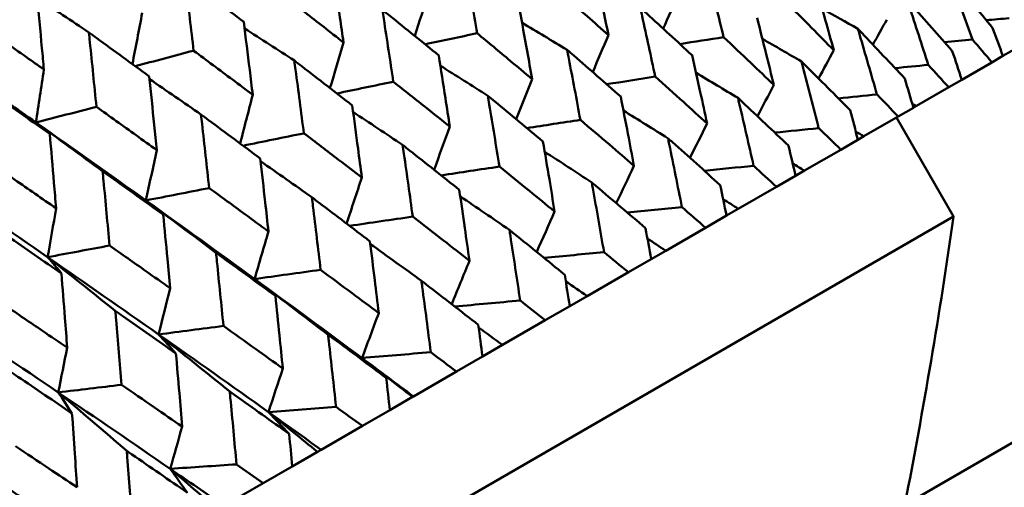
# Model space of a CAD drawing. Header units: millimetres. Extents: x 626 to 2725, y 57 to 2097.
# Tile 59 of 133: x 906.77 to 915.37, y 271.37 to 275.46. Entities that reach past the tile are written whole.
import ezdxf

# ---------------------------------------------------------------- set-up
doc = ezdxf.new("R2010")
doc.units = ezdxf.units.MM
doc.header["$LTSCALE"] = 10
doc.layers.add('Widoczne (ISO)', color=7, linetype='Continuous', lineweight=50)

msp = doc.modelspace()

# ---------------------------------------------------------------- linework, layer by layer
at = {"layer": 'Widoczne (ISO)'}
for p, q in [((915.5796, 275.2673), (915.3631, 275.1424)), ((915.2666, 275.0866), (915.3631, 275.1424)), ((915.2666, 275.0866), (915.0038, 274.9349)), ((914.8888, 274.8685), (914.6063, 274.7054)), ((914.8888, 274.8685), (915.0038, 274.9349)), ((914.4477, 274.6138), (914.5807, 274.6906)), ((914.6063, 274.7054), (914.5807, 274.6906)), ((914.4477, 274.6138), (914.1469, 274.4402)), ((914.9312, 273.7383), (914.4312, 274.6043)), ((914.1469, 274.4402), (914.0954, 274.4105)), ((913.945, 274.3236), (914.0954, 274.4105)), ((913.945, 274.3236), (913.6271, 274.1401)), ((913.3827, 273.999), (913.55, 274.0956)), ((913.6271, 274.1401), (913.55, 274.0956)), ((913.3827, 273.999), (913.0489, 273.8063)), ((912.763, 273.6412), (912.9466, 273.7472)), ((913.0489, 273.8063), (912.9466, 273.7472)), ((914.9312, 273.7383), (883.7543, 255.7383)), ((912.763, 273.6412), (912.4147, 273.4401)), ((912.4147, 273.4401), (912.2874, 273.3666)), ((912.0883, 273.2517), (912.2874, 273.3666)), ((912.0883, 273.2517), (911.7268, 273.043)), ((911.7268, 273.043), (911.5752, 272.9554)), ((911.3614, 272.832), (911.5752, 272.9554)), ((911.3614, 272.832), (910.9882, 272.6165)), ((910.9882, 272.6165), (910.8128, 272.5152)), ((916.781, 272.5343), (883.8728, 253.5347)), ((910.5851, 272.3838), (910.8128, 272.5152)), ((910.5851, 272.3838), (910.2096, 272.167)), ((910.2016, 272.1624), (910.0031, 272.0478)), ((910.2096, 272.167), (910.2016, 272.1624)), ((909.7625, 271.9088), (910.0031, 272.0478)), ((909.7625, 271.9088), (909.4019, 271.7007)), ((909.3702, 271.6824), (909.1494, 271.5549)), ((909.4019, 271.7007), (909.3702, 271.6824)), ((908.8967, 271.409), (909.1494, 271.5549)), ((908.8967, 271.409), (908.5526, 271.2103))]:
    msp.add_line(p, q, dxfattribs=at)
msp.add_circle((880.3266, 297.6753), 50, dxfattribs=at)
msp.add_arc((865.4349, 280.8172), 50, 348.93414, 351.86082, dxfattribs=at)
for points, knots in [([(909.5973, 275.2611), (909.5871, 275.3333), (909.5768, 275.4055), (909.5465, 275.6159), (909.5263, 275.7541), (909.5059, 275.8921)], [0.03825175, 0.03825175, 0.03825175, 0.03825175, 0.06160817, 0.06160817, 0.10638617, 0.10638617, 0.10638617, 0.10638617]), ([(910.6571, 275.9619), (910.6618, 275.9355), (910.6665, 275.9092), (910.7035, 275.7026), (910.7352, 275.522), (910.7665, 275.3411)], [0.07597559, 0.07597559, 0.07597559, 0.07597559, 0.08464777, 0.08464777, 0.14401425, 0.14401425, 0.14401425, 0.14401425]), ([(911.9138, 275.3252), (911.8974, 275.4063), (911.8808, 275.4873), (911.8392, 275.6894), (911.814, 275.8104), (911.7886, 275.9312)], [0.03448054, 0.03448054, 0.03448054, 0.03448054, 0.06157222, 0.06157222, 0.10209717, 0.10209717, 0.10209717, 0.10209717]), ([(912.7756, 275.9016), (912.7816, 275.8772), (912.7877, 275.8528), (912.8366, 275.655), (912.879, 275.4812), (912.9208, 275.3072)], [0.0806421, 0.0806421, 0.0806421, 0.0806421, 0.08897282, 0.08897282, 0.14811965, 0.14811965, 0.14811965, 0.14811965]), ([(908.2101, 275.832), (908.2135, 275.8045), (908.2169, 275.7769), (908.2431, 275.5627), (908.2655, 275.3758), (908.2875, 275.1887)], [0.07138254, 0.07138254, 0.07138254, 0.07138254, 0.08018544, 0.08018544, 0.13983561, 0.13983561, 0.13983561, 0.13983561]), ([(908.7254, 275.4415), (908.5762, 275.5551), (908.4267, 275.6686), (908.2546, 275.7985), (908.2324, 275.8153), (908.2101, 275.832)], [0.02053386, 0.02053386, 0.02053386, 0.02053386, 0.08016461, 0.08016461, 0.08898694, 0.08898694, 0.08898694, 0.08898694]), ([(915.2717, 275.389), (915.1575, 275.5278), (915.0427, 275.6663), (914.9167, 275.8172), (914.906, 275.8299), (914.8954, 275.8426)], [0.0297954, 0.0297954, 0.0297954, 0.0297954, 0.09092493, 0.09092493, 0.09655955, 0.09655955, 0.09655955, 0.09655955]), ([(914.8954, 275.8426), (914.901, 275.8271), (914.9067, 275.8117), (914.9741, 275.6269), (915.0352, 275.4573), (915.0957, 275.2873)], [0.0853813, 0.0853813, 0.0853813, 0.0853813, 0.09097809, 0.09097809, 0.15214536, 0.15214536, 0.15214536, 0.15214536]), ([(911.4477, 275.7344), (911.5412, 275.6529), (911.6345, 275.5712), (911.7897, 275.4348), (911.8518, 275.38), (911.9138, 275.3252)], [0.02104899, 0.02104899, 0.02104899, 0.02104899, 0.0615671, 0.0615671, 0.08866561, 0.08866561, 0.08866561, 0.08866561]), ([(913.8841, 275.1922), (913.8597, 275.2807), (913.835, 275.3691), (913.781, 275.5617), (913.7516, 275.6658), (913.7219, 275.7698)], [0.03078053, 0.03078053, 0.03078053, 0.03078053, 0.06149921, 0.06149921, 0.09773041, 0.09773041, 0.09773041, 0.09773041]), ([(906.9785, 275.0242), (906.9728, 275.0861), (906.967, 275.148), (906.9466, 275.3654), (906.9317, 275.5208), (906.9166, 275.6761)], [0.04208868, 0.04208868, 0.04208868, 0.04208868, 0.06158988, 0.06158988, 0.11059803, 0.11059803, 0.11059803, 0.11059803]), ([(909.0931, 275.6538), (909.2039, 275.568), (909.3145, 275.4821), (909.4824, 275.3511), (909.5399, 275.3061), (909.5973, 275.2611)], [0.01681985, 0.01681985, 0.01681985, 0.01681985, 0.06159108, 0.06159108, 0.08495433, 0.08495433, 0.08495433, 0.08495433]), ([(911.2469, 274.9402), (911.2324, 275.0224), (911.2178, 275.1045), (911.181, 275.3094), (911.1587, 275.432), (911.1362, 275.5546)], [0.03448054, 0.03448054, 0.03448054, 0.03448054, 0.06157222, 0.06157222, 0.10209717, 0.10209717, 0.10209717, 0.10209717]), ([(912.1925, 275.565), (912.198, 275.5402), (912.2034, 275.5155), (912.2473, 275.3147), (912.2852, 275.1384), (912.3226, 274.9619)], [0.0806421, 0.0806421, 0.0806421, 0.0806421, 0.08897282, 0.08897282, 0.14811965, 0.14811965, 0.14811965, 0.14811965]), ([(912.6459, 275.1485), (912.5141, 275.2705), (912.3818, 275.3922), (912.2302, 275.5307), (912.2114, 275.5479), (912.1925, 275.565)], [0.02983351, 0.02983351, 0.02983351, 0.02983351, 0.0889495, 0.0889495, 0.09731113, 0.09731113, 0.09731113, 0.09731113]), ([(913.4608, 275.619), (913.5375, 275.5422), (913.614, 275.4653), (913.7551, 275.323), (913.8197, 275.2576), (913.8841, 275.1922)], [0.02528165, 0.02528165, 0.02528165, 0.02528165, 0.06150593, 0.06150593, 0.09223152, 0.09223152, 0.09223152, 0.09223152]), ([(914.92, 275.1859), (914.8006, 275.3218), (914.6807, 275.4573), (914.549, 275.6049), (914.5379, 275.6174), (914.5268, 275.6298)], [0.0297954, 0.0297954, 0.0297954, 0.0297954, 0.09092493, 0.09092493, 0.09655955, 0.09655955, 0.09655955, 0.09655955]), ([(914.5268, 275.6298), (914.532, 275.6141), (914.5372, 275.5983), (914.599, 275.4103), (914.6549, 275.2378), (914.7103, 275.0648)], [0.0853813, 0.0853813, 0.0853813, 0.0853813, 0.09097809, 0.09097809, 0.15214536, 0.15214536, 0.15214536, 0.15214536]), ([(909.9375, 275.5464), (909.9416, 275.5198), (909.9458, 275.4931), (909.9782, 275.2838), (910.006, 275.101), (910.0334, 274.9179)], [0.07597559, 0.07597559, 0.07597559, 0.07597559, 0.08464777, 0.08464777, 0.14401425, 0.14401425, 0.14401425, 0.14401425]), ([(910.4304, 275.1471), (910.2876, 275.2635), (910.1444, 275.3796), (909.9796, 275.5125), (909.9586, 275.5295), (909.9375, 275.5464)], [0.02530969, 0.02530969, 0.02530969, 0.02530969, 0.08465152, 0.08465152, 0.09334823, 0.09334823, 0.09334823, 0.09334823]), ([(913.3599, 274.8895), (913.3379, 274.9794), (913.3157, 275.0693), (913.267, 275.2649), (913.2404, 275.3707), (913.2136, 275.4763)], [0.03078053, 0.03078053, 0.03078053, 0.03078053, 0.06149921, 0.06149921, 0.09773041, 0.09773041, 0.09773041, 0.09773041]), ([(906.442, 275.4021), (906.5703, 275.3122), (906.6983, 275.2221), (906.8769, 275.096), (906.9277, 275.0601), (906.9785, 275.0242)], [0.01259731, 0.01259731, 0.01259731, 0.01259731, 0.06159863, 0.06159863, 0.08110666, 0.08110666, 0.08110666, 0.08110666]), ([(908.8041, 274.8032), (908.7953, 274.8762), (908.7865, 274.9492), (908.7604, 275.1621), (908.743, 275.3018), (908.7254, 275.4415)], [0.03825175, 0.03825175, 0.03825175, 0.03825175, 0.06160817, 0.06160817, 0.10638617, 0.10638617, 0.10638617, 0.10638617]), ([(914.5043, 274.9459), (914.3799, 275.0789), (914.255, 275.2115), (914.1178, 275.356), (914.1062, 275.3681), (914.0947, 275.3803)], [0.0297954, 0.0297954, 0.0297954, 0.0297954, 0.09092493, 0.09092493, 0.09655955, 0.09655955, 0.09655955, 0.09655955]), ([(914.0947, 275.3803), (914.0994, 275.3643), (914.1041, 275.3483), (914.1604, 275.1572), (914.2114, 274.9817), (914.2618, 274.8059)], [0.0853813, 0.0853813, 0.0853813, 0.0853813, 0.09097809, 0.09097809, 0.15214536, 0.15214536, 0.15214536, 0.15214536]), ([(915.3631, 275.1424), (915.333, 275.2241), (915.3027, 275.3058), (915.2721, 275.3879), (915.2719, 275.3884), (915.2717, 275.389)], [0, 0, 0, 0, 0.02969567, 0.02969567, 0.02988021, 0.02988021, 0.02988021, 0.02988021]), ([(907.3718, 275.3479), (907.3746, 275.3201), (907.3775, 275.2923), (907.3998, 275.0758), (907.4188, 274.887), (907.4375, 274.6979)], [0.07138254, 0.07138254, 0.07138254, 0.07138254, 0.08018544, 0.08018544, 0.13983561, 0.13983561, 0.13983561, 0.13983561]), ([(907.8988, 274.9642), (907.7462, 275.0759), (907.5932, 275.1874), (907.4172, 275.3151), (907.3945, 275.3315), (907.3718, 275.3479)], [0.02053386, 0.02053386, 0.02053386, 0.02053386, 0.08016461, 0.08016461, 0.08898694, 0.08898694, 0.08898694, 0.08898694]), ([(910.7665, 275.3411), (910.8628, 275.2612), (910.9589, 275.1812), (911.119, 275.0475), (911.183, 274.9939), (911.2469, 274.9402)], [0.02104899, 0.02104899, 0.02104899, 0.02104899, 0.0615671, 0.0615671, 0.08866561, 0.08866561, 0.08866561, 0.08866561]), ([(912.9208, 275.3072), (913.0004, 275.2321), (913.0797, 275.1568), (913.2261, 275.0176), (913.2931, 274.9536), (913.3599, 274.8895)], [0.02528165, 0.02528165, 0.02528165, 0.02528165, 0.06150593, 0.06150593, 0.09223152, 0.09223152, 0.09223152, 0.09223152]), ([(905.9385, 275.2378), (906.1798, 275.0711), (906.4203, 274.9039), (906.7429, 274.6781), (906.8259, 274.6198), (906.9089, 274.5615)], [0.3692784, 0.3692784, 0.3692784, 0.3692784, 0.4608442, 0.4608442, 0.492629, 0.492629, 0.492629, 0.492629]), ([(915.0957, 275.2873), (915.096, 275.2869), (915.0964, 275.2865), (915.1535, 275.2197), (915.2101, 275.1532), (915.2666, 275.0866)], [0.02951568, 0.02951568, 0.02951568, 0.02951568, 0.02969929, 0.02969929, 0.05939589, 0.05939589, 0.05939589, 0.05939589]), ([(908.2875, 275.1887), (908.401, 275.1044), (908.5143, 275.02), (908.6863, 274.8915), (908.7453, 274.8473), (908.8041, 274.8032)], [0.01681985, 0.01681985, 0.01681985, 0.01681985, 0.06159108, 0.06159108, 0.08495433, 0.08495433, 0.08495433, 0.08495433]), ([(910.5274, 274.5247), (910.5147, 274.608), (910.5019, 274.6912), (910.4697, 274.8987), (910.4501, 275.0229), (910.4304, 275.1471)], [0.03448054, 0.03448054, 0.03448054, 0.03448054, 0.06157222, 0.06157222, 0.10209717, 0.10209717, 0.10209717, 0.10209717]), ([(911.553, 275.1958), (911.5578, 275.1706), (911.5626, 275.1455), (911.6016, 274.9419), (911.6353, 274.7632), (911.6685, 274.5842)], [0.0806421, 0.0806421, 0.0806421, 0.0806421, 0.08897282, 0.08897282, 0.14811965, 0.14811965, 0.14811965, 0.14811965]), ([(912.0211, 274.7878), (911.8849, 274.9072), (911.7483, 275.0264), (911.5918, 275.1621), (911.5724, 275.179), (911.553, 275.1958)], [0.02983351, 0.02983351, 0.02983351, 0.02983351, 0.0889495, 0.0889495, 0.09731113, 0.09731113, 0.09731113, 0.09731113]), ([(912.7769, 274.5529), (912.7572, 274.6442), (912.7373, 274.7354), (912.6937, 274.9339), (912.6699, 275.0413), (912.6459, 275.1485)], [0.03078053, 0.03078053, 0.03078053, 0.03078053, 0.06149921, 0.06149921, 0.09773041, 0.09773041, 0.09773041, 0.09773041]), ([(915.0038, 274.9349), (914.9762, 275.0181), (914.9484, 275.1013), (914.9203, 275.1849), (914.9202, 275.1854), (914.92, 275.1859)], [0, 0, 0, 0, 0.02969567, 0.02969567, 0.02988021, 0.02988021, 0.02988021, 0.02988021]), ([(909.1681, 275.1022), (909.1717, 275.0752), (909.1753, 275.0482), (909.2034, 274.8365), (909.2275, 274.6515), (909.2512, 274.4663)], [0.07597559, 0.07597559, 0.07597559, 0.07597559, 0.08464777, 0.08464777, 0.14401425, 0.14401425, 0.14401425, 0.14401425]), ([(909.674, 274.7103), (909.5274, 274.8246), (909.3804, 274.9385), (909.2113, 275.0689), (909.1897, 275.0856), (909.1681, 275.1022)], [0.02530969, 0.02530969, 0.02530969, 0.02530969, 0.08465152, 0.08465152, 0.09334823, 0.09334823, 0.09334823, 0.09334823]), ([(914.0263, 274.67), (913.8971, 274.8001), (913.7672, 274.9299), (913.6247, 275.0713), (913.6127, 275.0832), (913.6007, 275.0951)], [0.0297954, 0.0297954, 0.0297954, 0.0297954, 0.09092493, 0.09092493, 0.09655955, 0.09655955, 0.09655955, 0.09655955]), ([(913.6007, 275.0951), (913.605, 275.0789), (913.6092, 275.0626), (913.6602, 274.8684), (913.7064, 274.6901), (913.7519, 274.5115)], [0.0853813, 0.0853813, 0.0853813, 0.0853813, 0.09097809, 0.09097809, 0.15214536, 0.15214536, 0.15214536, 0.15214536]), ([(914.7103, 275.0648), (914.7107, 275.0644), (914.711, 275.064), (914.7707, 274.9987), (914.8298, 274.9336), (914.8888, 274.8685)], [0.02951568, 0.02951568, 0.02951568, 0.02951568, 0.02969929, 0.02969929, 0.05939589, 0.05939589, 0.05939589, 0.05939589]), ([(907.9657, 274.3191), (907.9583, 274.3929), (907.9507, 274.4667), (907.9286, 274.6818), (907.9138, 274.8231), (907.8988, 274.9642)], [0.03825175, 0.03825175, 0.03825175, 0.03825175, 0.06160817, 0.06160817, 0.10638617, 0.10638617, 0.10638617, 0.10638617]), ([(912.3226, 274.9619), (912.4049, 274.8883), (912.487, 274.8146), (912.6384, 274.6783), (912.7077, 274.6156), (912.7769, 274.5529)], [0.02528165, 0.02528165, 0.02528165, 0.02528165, 0.06150593, 0.06150593, 0.09223152, 0.09223152, 0.09223152, 0.09223152]), ([(914.5807, 274.6906), (914.5555, 274.7753), (914.5302, 274.8598), (914.5046, 274.9449), (914.5045, 274.9454), (914.5043, 274.9459)], [0, 0, 0, 0, 0.02969567, 0.02969567, 0.02988021, 0.02988021, 0.02988021, 0.02988021]), ([(910.0334, 274.9179), (910.1324, 274.8395), (910.2312, 274.7611), (910.3957, 274.63), (910.4616, 274.5774), (910.5274, 274.5247)], [0.02104899, 0.02104899, 0.02104899, 0.02104899, 0.0615671, 0.0615671, 0.08866561, 0.08866561, 0.08866561, 0.08866561]), ([(907.0294, 274.4623), (906.8736, 274.5721), (906.7175, 274.6818), (906.5378, 274.8074), (906.5146, 274.8235), (906.4915, 274.8397)], [0.02053386, 0.02053386, 0.02053386, 0.02053386, 0.08016461, 0.08016461, 0.08898694, 0.08898694, 0.08898694, 0.08898694]), ([(910.8594, 274.7953), (910.8637, 274.7699), (910.8679, 274.7444), (910.9023, 274.5382), (910.9319, 274.3571), (910.9611, 274.1758)], [0.0806421, 0.0806421, 0.0806421, 0.0806421, 0.08897282, 0.08897282, 0.14811965, 0.14811965, 0.14811965, 0.14811965]), ([(911.3415, 274.3954), (911.2012, 274.5125), (911.0605, 274.6293), (910.8994, 274.7624), (910.8794, 274.7789), (910.8594, 274.7953)], [0.02983351, 0.02983351, 0.02983351, 0.02983351, 0.0889495, 0.0889495, 0.09731113, 0.09731113, 0.09731113, 0.09731113]), ([(912.1373, 274.1836), (912.1199, 274.2762), (912.1023, 274.3687), (912.0636, 274.5701), (912.0424, 274.679), (912.0211, 274.7878)], [0.03078053, 0.03078053, 0.03078053, 0.03078053, 0.06149921, 0.06149921, 0.09773041, 0.09773041, 0.09773041, 0.09773041]), ([(913.4879, 274.3591), (913.3539, 274.4865), (913.2193, 274.6135), (913.0717, 274.752), (913.0592, 274.7637), (913.0468, 274.7753)], [0.0297954, 0.0297954, 0.0297954, 0.0297954, 0.09092493, 0.09092493, 0.09655955, 0.09655955, 0.09655955, 0.09655955]), ([(913.0468, 274.7753), (913.0506, 274.7588), (913.0545, 274.7423), (913.1004, 274.5451), (913.1418, 274.3642), (913.1827, 274.1829)], [0.0853813, 0.0853813, 0.0853813, 0.0853813, 0.09097809, 0.09097809, 0.15214536, 0.15214536, 0.15214536, 0.15214536]), ([(914.2618, 274.8059), (914.2622, 274.8055), (914.2626, 274.8051), (914.3247, 274.7412), (914.3862, 274.6775), (914.4477, 274.6138)], [0.02951568, 0.02951568, 0.02951568, 0.02951568, 0.02969929, 0.02969929, 0.05939589, 0.05939589, 0.05939589, 0.05939589]), ([(907.4375, 274.6979), (907.5536, 274.6151), (907.6694, 274.5322), (907.8453, 274.4059), (907.9055, 274.3625), (907.9657, 274.3191)], [0.01681985, 0.01681985, 0.01681985, 0.01681985, 0.06159108, 0.06159108, 0.08495433, 0.08495433, 0.08495433, 0.08495433]), ([(909.758, 274.0805), (909.747, 274.1648), (909.7359, 274.249), (909.708, 274.459), (909.6911, 274.5847), (909.674, 274.7103)], [0.03448054, 0.03448054, 0.03448054, 0.03448054, 0.06157222, 0.06157222, 0.10209717, 0.10209717, 0.10209717, 0.10209717]), ([(908.3519, 274.631), (908.355, 274.6037), (908.3581, 274.5764), (908.3822, 274.3624), (908.4028, 274.1754), (908.4231, 273.9881)], [0.07597559, 0.07597559, 0.07597559, 0.07597559, 0.08464777, 0.08464777, 0.14401425, 0.14401425, 0.14401425, 0.14401425]), ([(908.8699, 274.2461), (908.7198, 274.3583), (908.5692, 274.4702), (908.3962, 274.5983), (908.374, 274.6146), (908.3519, 274.631)], [0.02530969, 0.02530969, 0.02530969, 0.02530969, 0.08465152, 0.08465152, 0.09334823, 0.09334823, 0.09334823, 0.09334823]), ([(914.0954, 274.4105), (914.0727, 274.4965), (914.0498, 274.5825), (914.0266, 274.6689), (914.0265, 274.6694), (914.0263, 274.67)], [0, 0, 0, 0, 0.02969567, 0.02969567, 0.02988021, 0.02988021, 0.02988021, 0.02988021]), ([(911.6685, 274.5842), (911.7534, 274.5121), (911.8381, 274.44), (911.9943, 274.3064), (912.0659, 274.2451), (912.1373, 274.1836)], [0.02528165, 0.02528165, 0.02528165, 0.02528165, 0.06150593, 0.06150593, 0.09223152, 0.09223152, 0.09223152, 0.09223152]), ([(907.0855, 273.8109), (907.0792, 273.8854), (907.0729, 273.9599), (907.0544, 274.1771), (907.042, 274.3198), (907.0294, 274.4623)], [0.03825175, 0.03825175, 0.03825175, 0.03825175, 0.06160817, 0.06160817, 0.10638617, 0.10638617, 0.10638617, 0.10638617]), ([(909.2512, 274.4663), (909.3527, 274.3894), (909.4541, 274.3124), (909.6229, 274.1838), (909.6905, 274.1322), (909.758, 274.0805)], [0.02104899, 0.02104899, 0.02104899, 0.02104899, 0.0615671, 0.0615671, 0.08866561, 0.08866561, 0.08866561, 0.08866561]), ([(913.7519, 274.5115), (913.7523, 274.5112), (913.7527, 274.5108), (913.8172, 274.4482), (913.8812, 274.3859), (913.945, 274.3236)], [0.02951568, 0.02951568, 0.02951568, 0.02951568, 0.02969929, 0.02969929, 0.05939589, 0.05939589, 0.05939589, 0.05939589]), ([(910.1145, 274.3653), (910.1183, 274.3395), (910.122, 274.3137), (910.1519, 274.105), (910.1778, 273.9217), (910.2032, 273.7382)], [0.0806421, 0.0806421, 0.0806421, 0.0806421, 0.08897282, 0.08897282, 0.14811965, 0.14811965, 0.14811965, 0.14811965]), ([(910.6099, 273.973), (910.4658, 274.0879), (910.3211, 274.2024), (910.1556, 274.333), (910.1351, 274.3491), (910.1145, 274.3653)], [0.02983351, 0.02983351, 0.02983351, 0.02983351, 0.0889495, 0.0889495, 0.09731113, 0.09731113, 0.09731113, 0.09731113]), ([(911.4437, 273.7832), (911.4284, 273.877), (911.4129, 273.9707), (911.3789, 274.1748), (911.3603, 274.2852), (911.3415, 274.3954)], [0.03078053, 0.03078053, 0.03078053, 0.03078053, 0.06149921, 0.06149921, 0.09773041, 0.09773041, 0.09773041, 0.09773041]), ([(912.8912, 274.0146), (912.7526, 274.1393), (912.6135, 274.2638), (912.4609, 274.3994), (912.4481, 274.4108), (912.4352, 274.4222)], [0.0297954, 0.0297954, 0.0297954, 0.0297954, 0.09092493, 0.09092493, 0.09655955, 0.09655955, 0.09655955, 0.09655955]), ([(912.4352, 274.4222), (912.4386, 274.4055), (912.4421, 274.3887), (912.483, 274.1887), (912.52, 274.0051), (912.5564, 273.8213)], [0.0853813, 0.0853813, 0.0853813, 0.0853813, 0.09097809, 0.09097809, 0.15214536, 0.15214536, 0.15214536, 0.15214536]), ([(913.55, 274.0956), (913.5296, 274.183), (913.509, 274.2703), (913.4882, 274.358), (913.4881, 274.3586), (913.4879, 274.3591)], [0, 0, 0, 0, 0.02969567, 0.02969567, 0.02988021, 0.02988021, 0.02988021, 0.02988021]), ([(906.5466, 274.1835), (906.6649, 274.1021), (906.783, 274.0205), (906.9625, 273.8962), (907.024, 273.8536), (907.0855, 273.8109)], [0.01681985, 0.01681985, 0.01681985, 0.01681985, 0.06159108, 0.06159108, 0.08495433, 0.08495433, 0.08495433, 0.08495433]), ([(908.9418, 273.6093), (908.9324, 273.6945), (908.9229, 273.7796), (908.8991, 273.9919), (908.8846, 274.1191), (908.8699, 274.2461)], [0.03448054, 0.03448054, 0.03448054, 0.03448054, 0.06157222, 0.06157222, 0.10209717, 0.10209717, 0.10209717, 0.10209717]), ([(910.9611, 274.1758), (911.0485, 274.1051), (911.1356, 274.0344), (911.2965, 273.9035), (911.3702, 273.8434), (911.4437, 273.7832)], [0.02528165, 0.02528165, 0.02528165, 0.02528165, 0.06150593, 0.06150593, 0.09223152, 0.09223152, 0.09223152, 0.09223152]), ([(913.1827, 274.1829), (913.1831, 274.1825), (913.1836, 274.1821), (913.2503, 274.1209), (913.3166, 274.06), (913.3827, 273.999)], [0.02951568, 0.02951568, 0.02951568, 0.02951568, 0.02969929, 0.02969929, 0.05939589, 0.05939589, 0.05939589, 0.05939589]), ([(907.4921, 274.1346), (907.4947, 274.107), (907.4973, 274.0795), (907.5177, 273.8633), (907.5352, 273.6744), (907.5523, 273.4854)], [0.07597559, 0.07597559, 0.07597559, 0.07597559, 0.08464777, 0.08464777, 0.14401425, 0.14401425, 0.14401425, 0.14401425]), ([(908.0214, 273.7563), (907.868, 273.8665), (907.7141, 273.9765), (907.5373, 274.1024), (907.5147, 274.1185), (907.4921, 274.1346)], [0.02530969, 0.02530969, 0.02530969, 0.02530969, 0.08465152, 0.08465152, 0.09334823, 0.09334823, 0.09334823, 0.09334823]), ([(912.2385, 273.6378), (912.0956, 273.76), (911.9521, 273.8819), (911.7948, 274.0148), (911.7816, 274.026), (911.7683, 274.0372)], [0.0297954, 0.0297954, 0.0297954, 0.0297954, 0.09092493, 0.09092493, 0.09655955, 0.09655955, 0.09655955, 0.09655955]), ([(911.7683, 274.0372), (911.7713, 274.0202), (911.7744, 274.0032), (911.8106, 273.8005), (911.8433, 273.6145), (911.8755, 273.4282)], [0.0853813, 0.0853813, 0.0853813, 0.0853813, 0.09097809, 0.09097809, 0.15214536, 0.15214536, 0.15214536, 0.15214536]), ([(912.9466, 273.7472), (912.9284, 273.8358), (912.91, 273.9244), (912.8914, 274.0135), (912.8913, 274.014), (912.8912, 274.0146)], [0, 0, 0, 0, 0.02969567, 0.02969567, 0.02988021, 0.02988021, 0.02988021, 0.02988021]), ([(908.4231, 273.9881), (908.527, 273.9126), (908.6307, 273.837), (908.8035, 273.7107), (908.8727, 273.66), (908.9418, 273.6093)], [0.02104899, 0.02104899, 0.02104899, 0.02104899, 0.0615671, 0.0615671, 0.08866561, 0.08866561, 0.08866561, 0.08866561]), ([(910.6989, 273.3532), (910.6856, 273.4481), (910.6721, 273.543), (910.6425, 273.7497), (910.6263, 273.8614), (910.6099, 273.973)], [0.03078053, 0.03078053, 0.03078053, 0.03078053, 0.06149921, 0.06149921, 0.09773041, 0.09773041, 0.09773041, 0.09773041]), ([(909.3214, 273.9073), (909.3246, 273.8813), (909.3278, 273.8552), (909.3536, 273.6441), (909.3759, 273.4587), (909.3977, 273.2732)], [0.0806421, 0.0806421, 0.0806421, 0.0806421, 0.08897282, 0.08897282, 0.14811965, 0.14811965, 0.14811965, 0.14811965]), ([(909.8292, 273.5223), (909.6814, 273.635), (909.5331, 273.7475), (909.3634, 273.8756), (909.3424, 273.8915), (909.3214, 273.9073)], [0.02983351, 0.02983351, 0.02983351, 0.02983351, 0.0889495, 0.0889495, 0.09731113, 0.09731113, 0.09731113, 0.09731113]), ([(908.082, 273.1129), (908.0741, 273.1989), (908.0662, 273.2849), (908.0461, 273.4994), (908.0338, 273.6279), (908.0214, 273.7563)], [0.03448054, 0.03448054, 0.03448054, 0.03448054, 0.06157222, 0.06157222, 0.10209717, 0.10209717, 0.10209717, 0.10209717]), ([(912.5564, 273.8213), (912.5568, 273.8209), (912.5573, 273.8206), (912.6262, 273.7606), (912.6947, 273.7009), (912.763, 273.6412)], [0.02951568, 0.02951568, 0.02951568, 0.02951568, 0.02969929, 0.02969929, 0.05939589, 0.05939589, 0.05939589, 0.05939589]), ([(910.2032, 273.7382), (910.2929, 273.6689), (910.3824, 273.5995), (910.5476, 273.4712), (910.6233, 273.4122), (910.6989, 273.3532)], [0.02528165, 0.02528165, 0.02528165, 0.02528165, 0.06150593, 0.06150593, 0.09223152, 0.09223152, 0.09223152, 0.09223152]), ([(907.1319, 273.2427), (906.9753, 273.3511), (906.8185, 273.4594), (906.6383, 273.5833), (906.6152, 273.5992), (906.5922, 273.615)], [0.02530969, 0.02530969, 0.02530969, 0.02530969, 0.08465152, 0.08465152, 0.09334823, 0.09334823, 0.09334823, 0.09334823]), ([(911.5325, 273.2301), (911.3853, 273.3499), (911.2377, 273.4695), (911.076, 273.5998), (911.0624, 273.6108), (911.0487, 273.6217)], [0.0297954, 0.0297954, 0.0297954, 0.0297954, 0.09092493, 0.09092493, 0.09655955, 0.09655955, 0.09655955, 0.09655955]), ([(911.0487, 273.6217), (911.0514, 273.6045), (911.054, 273.5873), (911.0858, 273.382), (911.1144, 273.1937), (911.1426, 273.005)], [0.0853813, 0.0853813, 0.0853813, 0.0853813, 0.09097809, 0.09097809, 0.15214536, 0.15214536, 0.15214536, 0.15214536]), ([(912.2874, 273.3666), (912.2714, 273.4565), (912.2552, 273.5463), (912.2387, 273.6366), (912.2386, 273.6372), (912.2385, 273.6378)], [0, 0, 0, 0, 0.02969567, 0.02969567, 0.02988021, 0.02988021, 0.02988021, 0.02988021]), ([(907.5523, 273.4854), (907.6583, 273.4111), (907.7643, 273.3368), (907.9407, 273.2126), (908.0114, 273.1628), (908.082, 273.1129)], [0.02104899, 0.02104899, 0.02104899, 0.02104899, 0.0615671, 0.0615671, 0.08866561, 0.08866561, 0.08866561, 0.08866561]), ([(909.9057, 272.8952), (909.8943, 272.9913), (909.8827, 273.0872), (909.8573, 273.2963), (909.8433, 273.4093), (909.8292, 273.5223)], [0.03078053, 0.03078053, 0.03078053, 0.03078053, 0.06149921, 0.06149921, 0.09773041, 0.09773041, 0.09773041, 0.09773041]), ([(908.483, 273.4233), (908.4857, 273.397), (908.4884, 273.3706), (908.5104, 273.1572), (908.5294, 272.97), (908.5479, 272.7825)], [0.0806421, 0.0806421, 0.0806421, 0.0806421, 0.08897282, 0.08897282, 0.14811965, 0.14811965, 0.14811965, 0.14811965]), ([(909.0024, 273.045), (908.8512, 273.1557), (908.6995, 273.2662), (908.526, 273.3921), (908.5045, 273.4077), (908.483, 273.4233)], [0.02983351, 0.02983351, 0.02983351, 0.02983351, 0.0889495, 0.0889495, 0.09731113, 0.09731113, 0.09731113, 0.09731113]), ([(911.8755, 273.4282), (911.8759, 273.4278), (911.8763, 273.4274), (911.9474, 273.3687), (912.0179, 273.3102), (912.0883, 273.2517)], [0.02951568, 0.02951568, 0.02951568, 0.02951568, 0.02969929, 0.02969929, 0.05939589, 0.05939589, 0.05939589, 0.05939589]), ([(907.182, 272.5933), (907.1755, 272.6801), (907.1689, 272.7669), (907.1523, 272.9834), (907.1422, 273.1131), (907.1319, 273.2427)], [0.03448054, 0.03448054, 0.03448054, 0.03448054, 0.06157222, 0.06157222, 0.10209717, 0.10209717, 0.10209717, 0.10209717]), ([(909.3977, 273.2732), (909.4896, 273.2051), (909.5813, 273.137), (909.7506, 273.011), (909.8282, 272.9531), (909.9057, 272.8952)], [0.02528165, 0.02528165, 0.02528165, 0.02528165, 0.06150593, 0.06150593, 0.09223152, 0.09223152, 0.09223152, 0.09223152]), ([(911.5752, 272.9554), (911.5612, 273.0465), (911.547, 273.1375), (911.5326, 273.229), (911.5326, 273.2296), (911.5325, 273.2301)], [0, 0, 0, 0, 0.02969567, 0.02969567, 0.02988021, 0.02988021, 0.02988021, 0.02988021]), ([(910.7758, 272.7933), (910.6248, 272.9108), (910.4733, 273.0281), (910.3073, 273.156), (910.2933, 273.1667), (910.2793, 273.1775)], [0.0297954, 0.0297954, 0.0297954, 0.0297954, 0.09092493, 0.09092493, 0.09655955, 0.09655955, 0.09655955, 0.09655955]), ([(910.2793, 273.1775), (910.2816, 273.1601), (910.2839, 273.1427), (910.3115, 272.935), (910.3363, 272.7444), (910.3606, 272.5536)], [0.0853813, 0.0853813, 0.0853813, 0.0853813, 0.09097809, 0.09097809, 0.15214536, 0.15214536, 0.15214536, 0.15214536]), ([(909.0673, 272.4112), (909.0576, 272.5082), (909.0479, 272.6052), (909.0263, 272.8165), (909.0144, 272.9308), (909.0024, 273.045)], [0.03078053, 0.03078053, 0.03078053, 0.03078053, 0.06149921, 0.06149921, 0.09773041, 0.09773041, 0.09773041, 0.09773041]), ([(911.1426, 273.005), (911.143, 273.0047), (911.1435, 273.0043), (911.2165, 272.9467), (911.289, 272.8894), (911.3614, 272.832)], [0.02951568, 0.02951568, 0.02951568, 0.02951568, 0.02969929, 0.02969929, 0.05939589, 0.05939589, 0.05939589, 0.05939589]), ([(906.6422, 272.96), (906.7503, 272.8868), (906.8582, 272.8137), (907.0381, 272.6914), (907.1101, 272.6424), (907.182, 272.5933)], [0.02104899, 0.02104899, 0.02104899, 0.02104899, 0.0615671, 0.0615671, 0.08866561, 0.08866561, 0.08866561, 0.08866561]), ([(907.6027, 272.9151), (907.605, 272.8885), (907.6073, 272.8619), (907.6257, 272.6465), (907.6416, 272.4575), (907.6571, 272.2682)], [0.0806421, 0.0806421, 0.0806421, 0.0806421, 0.08897282, 0.08897282, 0.14811965, 0.14811965, 0.14811965, 0.14811965]), ([(908.1329, 272.5429), (907.9784, 272.6518), (907.8236, 272.7605), (907.6466, 272.8844), (907.6246, 272.8997), (907.6027, 272.9151)], [0.02983351, 0.02983351, 0.02983351, 0.02983351, 0.0889495, 0.0889495, 0.09731113, 0.09731113, 0.09731113, 0.09731113]), ([(910.8128, 272.5152), (910.8007, 272.6074), (910.7884, 272.6995), (910.776, 272.7921), (910.7759, 272.7927), (910.7758, 272.7933)], [0, 0, 0, 0, 0.02969567, 0.02969567, 0.02988021, 0.02988021, 0.02988021, 0.02988021]), ([(908.5479, 272.7825), (908.6418, 272.7157), (908.7356, 272.6488), (908.9087, 272.5249), (908.9881, 272.4681), (909.0673, 272.4112)], [0.02528165, 0.02528165, 0.02528165, 0.02528165, 0.06150593, 0.06150593, 0.09223152, 0.09223152, 0.09223152, 0.09223152]), ([(909.9716, 272.3289), (909.8168, 272.4443), (909.6617, 272.5595), (909.4918, 272.6851), (909.4774, 272.6957), (909.4631, 272.7063)], [0.0297954, 0.0297954, 0.0297954, 0.0297954, 0.09092493, 0.09092493, 0.09655955, 0.09655955, 0.09655955, 0.09655955]), ([(909.4631, 272.7063), (909.4651, 272.6887), (909.4671, 272.6711), (909.4907, 272.4611), (909.5119, 272.2684), (909.5327, 272.0756)], [0.0853813, 0.0853813, 0.0853813, 0.0853813, 0.09097809, 0.09097809, 0.15214536, 0.15214536, 0.15214536, 0.15214536]), ([(908.187, 271.9029), (908.179, 272.0009), (908.1708, 272.0989), (908.1528, 272.3122), (908.1429, 272.4276), (908.1329, 272.5429)], [0.03078053, 0.03078053, 0.03078053, 0.03078053, 0.06149921, 0.06149921, 0.09773041, 0.09773041, 0.09773041, 0.09773041]), ([(910.3606, 272.5536), (910.3611, 272.5532), (910.3615, 272.5529), (910.4365, 272.4963), (910.5109, 272.4401), (910.5851, 272.3838)], [0.02951568, 0.02951568, 0.02951568, 0.02951568, 0.02969929, 0.02969929, 0.05939589, 0.05939589, 0.05939589, 0.05939589]), ([(907.224, 272.0182), (907.0666, 272.1254), (906.909, 272.2324), (906.7287, 272.3544), (906.7063, 272.3695), (906.6839, 272.3846)], [0.02983351, 0.02983351, 0.02983351, 0.02983351, 0.0889495, 0.0889495, 0.09731113, 0.09731113, 0.09731113, 0.09731113]), ([(910.0031, 272.0478), (909.9928, 272.141), (909.9823, 272.2341), (909.9717, 272.3278), (909.9716, 272.3284), (909.9716, 272.3289)], [0, 0, 0, 0, 0.02969567, 0.02969567, 0.02988021, 0.02988021, 0.02988021, 0.02988021]), ([(907.6571, 272.2682), (907.7529, 272.2025), (907.8486, 272.1366), (908.0252, 272.0148), (908.1061, 271.9589), (908.187, 271.9029)], [0.02528165, 0.02528165, 0.02528165, 0.02528165, 0.06150593, 0.06150593, 0.09223152, 0.09223152, 0.09223152, 0.09223152]), ([(909.1229, 271.8389), (908.9647, 271.9524), (908.8062, 272.0656), (908.6326, 272.1891), (908.618, 272.1995), (908.6033, 272.2099)], [0.0297954, 0.0297954, 0.0297954, 0.0297954, 0.09092493, 0.09092493, 0.09655955, 0.09655955, 0.09655955, 0.09655955]), ([(908.6033, 272.2099), (908.605, 272.1921), (908.6067, 272.1744), (908.6267, 271.9622), (908.6446, 271.7677), (908.6621, 271.5729)], [0.0853813, 0.0853813, 0.0853813, 0.0853813, 0.09097809, 0.09097809, 0.15214536, 0.15214536, 0.15214536, 0.15214536]), ([(907.2683, 271.3725), (907.2617, 271.4714), (907.2551, 271.5702), (907.2404, 271.7854), (907.2322, 271.9018), (907.224, 272.0182)], [0.03078053, 0.03078053, 0.03078053, 0.03078053, 0.06149921, 0.06149921, 0.09773041, 0.09773041, 0.09773041, 0.09773041]), ([(909.5327, 272.0756), (909.5332, 272.0752), (909.5336, 272.0749), (909.6103, 272.0193), (909.6865, 271.9641), (909.7625, 271.9088)], [0.02951568, 0.02951568, 0.02951568, 0.02951568, 0.02969929, 0.02969929, 0.05939589, 0.05939589, 0.05939589, 0.05939589]), ([(909.1494, 271.5549), (909.1407, 271.649), (909.1319, 271.7431), (909.123, 271.8378), (909.1229, 271.8384), (909.1229, 271.8389)], [0, 0, 0, 0, 0.02969567, 0.02969567, 0.02988021, 0.02988021, 0.02988021, 0.02988021]), ([(906.7289, 271.7323), (906.8264, 271.6675), (906.9237, 271.6027), (907.1035, 271.4827), (907.1859, 271.4276), (907.2683, 271.3725)], [0.02528165, 0.02528165, 0.02528165, 0.02528165, 0.06150593, 0.06150593, 0.09223152, 0.09223152, 0.09223152, 0.09223152]), ([(908.2331, 271.3252), (908.0718, 271.4369), (907.9102, 271.5483), (907.7333, 271.6698), (907.7183, 271.6801), (907.7034, 271.6903)], [0.0297954, 0.0297954, 0.0297954, 0.0297954, 0.09092493, 0.09092493, 0.09655955, 0.09655955, 0.09655955, 0.09655955]), ([(907.7034, 271.6903), (907.7048, 271.6724), (907.7062, 271.6544), (907.7228, 271.4404), (907.7377, 271.2441), (907.7522, 271.0476)], [0.0853813, 0.0853813, 0.0853813, 0.0853813, 0.09097809, 0.09097809, 0.15214536, 0.15214536, 0.15214536, 0.15214536]), ([(908.6621, 271.5729), (908.6626, 271.5726), (908.663, 271.5722), (908.7413, 271.5176), (908.8191, 271.4633), (908.8967, 271.409)], [0.02951568, 0.02951568, 0.02951568, 0.02951568, 0.02969929, 0.02969929, 0.05939589, 0.05939589, 0.05939589, 0.05939589])]:
    msp.add_open_spline(points, degree=3, knots=knots, dxfattribs=at)
for points in [[(907.3718, 275.3479), (907.2209, 275.4497), (907.0699, 275.551), (906.919, 275.6519)], [(910.3422, 275.6912), (910.3016, 275.5667), (910.261, 275.4423), (910.2202, 275.3179)], [(912.5254, 275.6783), (912.4812, 275.5795), (912.4369, 275.4808), (912.3925, 275.382)], [(914.0947, 275.3803), (913.9908, 275.4387), (913.8869, 275.4968), (913.7829, 275.5549)], [(907.8383, 275.5206), (907.8098, 275.3707), (907.7811, 275.2209), (907.7523, 275.0713)], [(915.2173, 275.455), (915.2837, 275.4608), (915.35, 275.4667), (915.4164, 275.4725)], [(909.1681, 275.1022), (909.023, 275.1964), (908.8779, 275.2901), (908.7327, 275.3835)], [(911.553, 275.1958), (911.4216, 275.2751), (911.2901, 275.3541), (911.1585, 275.4329)], [(914.3474, 275.4596), (914.3069, 275.3871), (914.2664, 275.3145), (914.2259, 275.2419)], [(910.3109, 275.2443), (910.4628, 275.2766), (910.6146, 275.3089), (910.7665, 275.3411)], [(911.9138, 275.3252), (911.8681, 275.2173), (911.8224, 275.1094), (911.7765, 275.0016)], [(912.5394, 275.2469), (912.6665, 275.267), (912.7937, 275.2871), (912.9208, 275.3072)], [(913.6007, 275.0951), (913.4872, 275.1609), (913.3737, 275.2266), (913.2601, 275.292)], [(909.5973, 275.2611), (909.5582, 275.1278), (909.5189, 274.9946), (909.4796, 274.8614)], [(914.851, 275.2644), (914.9325, 275.272), (915.0141, 275.2797), (915.0957, 275.2873)], [(907.7768, 275.0534), (907.947, 275.0985), (908.1173, 275.1436), (908.2875, 275.1887)], [(913.8841, 275.1922), (913.8397, 275.11), (913.7953, 275.028), (913.7508, 274.9459)], [(910.8594, 274.7953), (910.7213, 274.8829), (910.583, 274.9701), (910.4447, 275.0569)], [(914.4196, 275.0363), (914.5165, 275.0458), (914.6134, 275.0553), (914.7103, 275.0648)], [(906.9785, 275.0242), (906.9555, 274.8698), (906.9323, 274.7156), (906.9089, 274.5615)], [(911.8984, 274.8952), (912.0398, 274.9175), (912.1812, 274.9397), (912.3226, 274.9619)], [(913.0468, 274.7753), (912.9247, 274.8488), (912.8025, 274.9221), (912.6801, 274.9951)], [(908.3519, 274.631), (908.2018, 274.7345), (908.0516, 274.8377), (907.9013, 274.9405)], [(909.5395, 274.815), (909.7041, 274.8493), (909.8687, 274.8836), (910.0334, 274.9179)], [(911.2469, 274.9402), (911.2007, 274.8233), (911.1543, 274.7066), (911.1079, 274.5898)], [(913.3599, 274.8895), (913.3123, 274.7981), (913.2647, 274.7068), (913.217, 274.6154)], [(908.8041, 274.8032), (908.7675, 274.6611), (908.7308, 274.5192), (908.694, 274.3773)], [(913.9248, 274.7719), (914.0372, 274.7833), (914.1495, 274.7946), (914.2618, 274.8059)], [(906.9089, 274.5615), (907.0851, 274.607), (907.2613, 274.6525), (907.4375, 274.6979)], [(914.6063, 274.7054), (914.5942, 274.7125), (914.5821, 274.7196), (914.5699, 274.7267)], [(910.1145, 274.3653), (909.9704, 274.4615), (909.8261, 274.5574), (909.6818, 274.6529)], [(912.4352, 274.4222), (912.3052, 274.5036), (912.1751, 274.5848), (912.0449, 274.6656)], [(907.4921, 274.1346), (907.2978, 274.2776), (907.1034, 274.4199), (906.9089, 274.5615)], [(906.9089, 274.5615), (907.2307, 274.3353), (907.551, 274.108), (907.8697, 273.8799)], [(906.9089, 274.5615), (906.9491, 274.5285), (906.9892, 274.4954), (907.0294, 274.4623)], [(910.5274, 274.5247), (910.4815, 274.3991), (910.4356, 274.2736), (910.3896, 274.1481)], [(911.2015, 274.512), (911.3572, 274.5361), (911.5128, 274.5602), (911.6685, 274.5842)], [(912.7769, 274.5529), (912.7269, 274.4525), (912.6768, 274.352), (912.6267, 274.2517)], [(908.7193, 274.3584), (908.8966, 274.3944), (909.0739, 274.4303), (909.2512, 274.4663)], [(913.3685, 274.4724), (913.4963, 274.4855), (913.6241, 274.4985), (913.7519, 274.5115)], [(914.1469, 274.4402), (914.1234, 274.4544), (914.0999, 274.4685), (914.0763, 274.4827)], [(907.9657, 274.3191), (907.9339, 274.1726), (907.9019, 274.0262), (907.8697, 273.8799)], [(911.7683, 274.0372), (911.6312, 274.1269), (911.4941, 274.2162), (911.3568, 274.3053)], [(909.3214, 273.9073), (909.1719, 274.0128), (909.0223, 274.118), (908.8726, 274.2226)], [(910.4515, 274.099), (910.6213, 274.1246), (910.7912, 274.1502), (910.9611, 274.1758)], [(912.1373, 274.1836), (912.0858, 274.0743), (912.0342, 273.9651), (911.9825, 273.8559)], [(912.7525, 274.1391), (912.8959, 274.1537), (913.0393, 274.1683), (913.1827, 274.1829)], [(913.6271, 274.1401), (913.5929, 274.1613), (913.5588, 274.1825), (913.5247, 274.2037)], [(906.0313, 274.0548), (906.3593, 273.8321), (906.686, 273.6086), (907.0112, 273.3842)], [(909.758, 274.0805), (909.7136, 273.9462), (909.6692, 273.812), (909.6247, 273.6779)], [(907.8697, 273.8799), (908.0542, 273.916), (908.2386, 273.9521), (908.4231, 273.9881)], [(911.0487, 273.6217), (910.9054, 273.7201), (910.7619, 273.8181), (910.6183, 273.9158)], [(908.483, 273.4233), (908.2787, 273.5763), (908.0743, 273.7285), (907.8697, 273.8799)], [(907.8697, 273.8799), (908.1882, 273.6519), (908.5051, 273.423), (908.8203, 273.1933)], [(907.8697, 273.8799), (907.9203, 273.8387), (907.9709, 273.7975), (908.0214, 273.7563)], [(913.0489, 273.8063), (913.0049, 273.8347), (912.9609, 273.863), (912.9168, 273.8914)], [(907.0855, 273.8109), (907.0608, 273.6685), (907.0361, 273.5263), (907.0112, 273.3842)], [(911.4437, 273.7832), (911.3916, 273.6652), (911.3394, 273.5472), (911.2871, 273.4293)], [(912.0792, 273.7736), (912.2383, 273.7895), (912.3974, 273.8054), (912.5564, 273.8213)], [(909.6509, 273.658), (909.835, 273.6847), (910.0191, 273.7115), (910.2032, 273.7382)], [(908.9418, 273.6093), (908.9014, 273.4705), (908.8609, 273.3319), (908.8203, 273.1933)], [(907.0112, 273.3842), (907.1915, 273.4179), (907.3719, 273.4517), (907.5523, 273.4854)], [(910.2793, 273.1775), (910.1304, 273.2851), (909.9813, 273.3922), (909.8321, 273.499)], [(912.4147, 273.4401), (912.3614, 273.4758), (912.3082, 273.5115), (912.255, 273.5471)], [(911.3511, 273.3775), (911.5259, 273.3944), (911.7007, 273.4113), (911.8755, 273.4282)], [(907.6027, 272.9151), (907.4056, 273.0722), (907.2085, 273.2286), (907.0112, 273.3842)], [(907.0112, 273.3842), (907.3361, 273.16), (907.6597, 272.9349), (907.9816, 272.7091)], [(907.0112, 273.3842), (907.0514, 273.3371), (907.0917, 273.2899), (907.1319, 273.2427)], [(910.6989, 273.3532), (910.6472, 273.2266), (910.5954, 273.1), (910.5435, 272.9736)], [(908.8203, 273.1933), (909.0127, 273.2199), (909.2052, 273.2466), (909.3977, 273.2732)], [(908.8203, 273.1933), (909.1351, 272.9638), (909.4483, 272.7335), (909.7597, 272.5024)], [(909.4631, 272.7063), (909.2491, 272.8695), (909.0347, 273.0319), (908.8203, 273.1933)], [(908.8203, 273.1933), (908.881, 273.1439), (908.9418, 273.0945), (909.0024, 273.045)], [(911.7268, 273.043), (911.6651, 273.0863), (911.6033, 273.1296), (911.5415, 273.1727)], [(908.082, 273.1129), (908.0486, 272.9782), (908.0152, 272.8436), (907.9816, 272.7091)], [(910.5706, 272.9526), (910.7613, 272.9701), (910.9519, 272.9876), (911.1426, 273.005)], [(909.9057, 272.8952), (909.8571, 272.7642), (909.8084, 272.6333), (909.7597, 272.5024)], [(906.1152, 272.8669), (906.446, 272.6461), (906.7756, 272.4245), (907.1038, 272.2023)], [(907.9816, 272.7091), (908.1704, 272.7336), (908.3591, 272.7581), (908.5479, 272.7825)], [(907.9816, 272.7091), (908.3032, 272.4835), (908.6233, 272.2572), (908.9417, 272.0301)], [(908.6033, 272.2099), (908.3963, 272.3772), (908.189, 272.5436), (907.9816, 272.7091)], [(907.9816, 272.7091), (908.0321, 272.6538), (908.0825, 272.5984), (908.1329, 272.5429)], [(910.9882, 272.6165), (910.9185, 272.6678), (910.8487, 272.7189), (910.7789, 272.77)], [(907.182, 272.5933), (907.1561, 272.4629), (907.13, 272.3325), (907.1038, 272.2023)], [(909.7597, 272.5024), (909.9599, 272.5195), (910.1603, 272.5365), (910.3606, 272.5536)], [(910.2016, 272.1624), (910.0544, 272.2761), (909.9071, 272.3895), (909.7597, 272.5024)], [(909.7597, 272.5024), (909.8304, 272.4446), (909.901, 272.3868), (909.9716, 272.3289)], [(909.7597, 272.5024), (909.91, 272.3908), (910.06, 272.2789), (910.2096, 272.167)], [(909.0673, 272.4112), (909.0255, 272.2841), (908.9837, 272.1571), (908.9417, 272.0301)], [(907.1038, 272.2023), (907.2882, 272.2243), (907.4726, 272.2463), (907.6571, 272.2682)], [(907.1038, 272.2023), (907.4316, 271.9803), (907.758, 271.7576), (908.0829, 271.5343)], [(907.7034, 271.6903), (907.5037, 271.8618), (907.3038, 272.0325), (907.1038, 272.2023)], [(907.1038, 272.2023), (907.1439, 272.141), (907.184, 272.0796), (907.224, 272.0182)], [(908.9417, 272.0301), (909.1387, 272.0453), (909.3357, 272.0604), (909.5327, 272.0756)], [(909.3702, 271.6824), (909.2275, 271.7987), (909.0847, 271.9146), (908.9417, 272.0301)], [(908.9417, 272.0301), (909.0022, 271.9665), (909.0626, 271.9028), (909.1229, 271.8389)], [(908.9417, 272.0301), (909.0955, 271.9205), (909.2489, 271.8107), (909.4019, 271.7007)], [(908.187, 271.9029), (908.1524, 271.78), (908.1177, 271.6571), (908.0829, 271.5343)], [(906.1902, 271.6749), (906.5237, 271.4561), (906.8558, 271.2367), (907.1866, 271.0168)], [(908.0829, 271.5343), (908.2759, 271.5472), (908.469, 271.5601), (908.6621, 271.5729)], [(908.4972, 271.1784), (908.3592, 271.2974), (908.2211, 271.4161), (908.0829, 271.5343)], [(908.0829, 271.5343), (908.1331, 271.4647), (908.1831, 271.395), (908.2331, 271.3252)], [(908.0829, 271.5343), (908.2399, 271.4265), (908.3964, 271.3185), (908.5526, 271.2103)]]:
    msp.add_open_spline(points, degree=3, dxfattribs=at)

doc.saveas('drawing.dxf')
